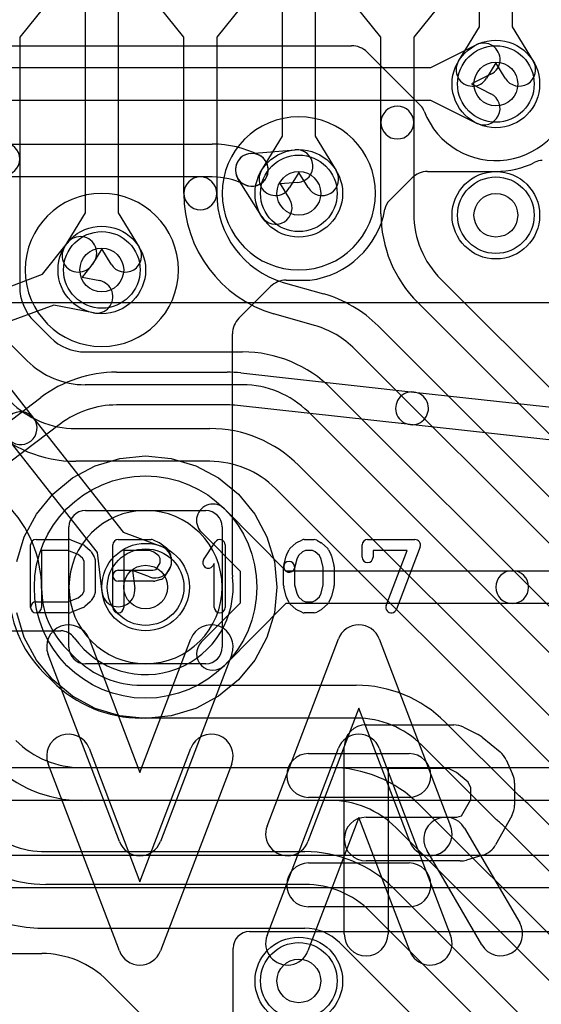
# Model space of a CAD drawing. Extents: x -0.8 to 20.5, y -0.5 to 20.
# Tile 17 of 20: x 10.5 to 12.9, y 11.3 to 15.8. Entities that reach past the tile are written whole.
import ezdxf

# ---------------------------------------------------------------- set-up
doc = ezdxf.new("R2010")
doc.units = 0
for name, color, linetype in [('Hole', 1, 'CONTINUOUS'), ('L1', 3, 'CONTINUOUS'), ('L2', 3, 'CONTINUOUS'), ('L3', 3, 'CONTINUOUS'), ('L4', 3, 'CONTINUOUS'), ('MetalMask-A', 176, 'CONTINUOUS'), ('PartsArea-A', 111, 'CONTINUOUS'), ('PartsArea-B', 111, 'CONTINUOUS'), ('PartsSilk-A', 221, 'CONTINUOUS'), ('PartsSilk-B', 221, 'CONTINUOUS'), ('Resist-A', 2, 'CONTINUOUS'), ('Resist-B', 2, 'CONTINUOUS'), ('Silk-A', 140, 'CONTINUOUS'), ('Silk-B', 140, 'CONTINUOUS')]:
    doc.layers.add(name, color=color, linetype=linetype)

msp = doc.modelspace()

# ---------------------------------------------------------------- linework, layer by layer
at = {"layer": 'Hole'}
for centre in [(12.7, 15.5), (11.8, 15), (12.7, 14.9), (10.9, 14.65), (11.1, 13.2), (11.8, 11.4)]:
    msp.add_circle(centre, 0.1, dxfattribs=at)
at = {"layer": 'L1'}
for p, q in [((12.40234, 15.575), (12.61071, 15.67896)), ((9.96356, 15.575), (12.40234, 15.575)), ((12.67767, 15.54474), (12.588, 15.5)), ((12.588, 15.5), (12.67767, 15.45526)), ((12.40234, 15.425), (9.96356, 15.425)), ((12.61071, 15.32104), (12.40234, 15.425)), ((7.59644, 15.225), (11.4046, 15.225)), ((11.57903, 15.18206), (11.78317, 15.19929)), ((11.4046, 15.075), (7.59644, 15.075)), ((11.63048, 14.89388), (11.52177, 15.06753)), ((11.79579, 15.04983), (11.71414, 15.04294)), ((11.71414, 15.04294), (11.75762, 14.97348)), ((10.62913, 14.62985), (10.74311, 14.77403)), ((10.86077, 14.68101), (10.80995, 14.61673)), ((9.65338, 14.26925), (10.62913, 14.62985)), ((10.80995, 14.61673), (10.89037, 14.60094)), ((10.6811, 14.48914), (9.70538, 14.12855)), ((10.86147, 14.45374), (10.6811, 14.48914)), ((10.9678, 14.1827), (11.47239, 14.1827)), ((11.5357, 14.1792), (12.3253, 14.09173)), ((12.3253, 14.09173), (13.09227, 14.00677)), ((10.33092, 13.84693), (10.62092, 14.06629)), ((11.47239, 14.0327), (10.9678, 14.0327)), ((12.30878, 13.94265), (11.51918, 14.03012)), ((10.71141, 13.94666), (10.42142, 13.72729)), ((13.07578, 13.85769), (12.30878, 13.94265)), ((11.46083, 13.55757), (11.74086, 13.275)), ((11.53298, 13.27168), (11.35429, 13.45199)), ((11.53298, 13.12832), (11.53298, 13.27168)), ((11.74086, 13.275), (12.77468, 13.275)), ((12.77468, 13.275), (13.83977, 13.275)), ((11.35429, 12.94801), (11.53298, 13.12832)), ((11.74086, 13.125), (11.46083, 12.84243)), ((12.77468, 13.125), (11.74086, 13.125)), ((13.83977, 13.125), (12.77468, 13.125)), ((9.32426, 12.375), (14.77574, 12.375)), ((14.77574, 12.225), (9.32426, 12.225)), ((9.12426, 11.975), (14.99289, 11.975)), ((14.99289, 11.825), (9.12426, 11.825)), ((11.57497, 11.625), (14.99289, 11.625)), ((10.09951, 11.525), (10.62574, 11.525)), ((11.5, 11.175), (11.5, 11.55003)), ((10.92626, 11.40052), (11.21339, 11.11339))]:
    msp.add_line(p, q, dxfattribs=at)
for centre, radius in [((12.7, 15.5), 0.2), ((11.8, 15), 0.2), ((12.7, 14.9), 0.2), ((10.9, 14.65), 0.2), ((11.1, 13.2), 0.508), ((11.1, 13.2), 0.2), ((11.8, 11.4), 0.2)]:
    msp.add_circle(centre, radius, dxfattribs=at)
for centre, radius, start, end in [((12.64419, 15.61185), 0.075, -63.4862, 116.51596), ((12.64419, 15.38815), 0.075, -116.5138, 63.48404), ((11.40459, 14.74586), 0.47914, 63.43441, 89.9988), ((11.58534, 15.10733), 0.075, 89.99236, -90.00764), ((11.58534, 15.10733), 0.075, 94.82645, -147.95008), ((11.58533, 15.10733), 0.075, -116.56505, 63.43431), ((11.58534, 15.10733), 0.075, -90.00764, 89.99236), ((11.78948, 15.12456), 0.075, -85.17355, 94.82449), ((11.40459, 14.74586), 0.32914, 63.43431, 89.99826), ((11.69405, 14.93368), 0.075, -147.95008, 32.04778), ((10.80194, 14.72752), 0.075, -38.3293, 141.67125), ((10.87592, 14.52734), 0.075, -101.10769, 78.89519), ((10.9678, 13.6077), 0.575, 90, 127.10389), ((11.47239, 13.6077), 0.575, 83.67862, 90), ((12.31704, 14.01719), 0.075, 83.67668, -96.32087), ((12.31704, 14.01719), 0.075, -96.32332, 83.67868), ((10.9678, 13.6077), 0.425, 90, 127.10393), ((11.47239, 13.6077), 0.425, 83.67931, 90), ((11.40756, 13.50478), 0.075, 44.7407, -135.25871), ((12.77468, 13.2), 0.075, 90, -90), ((12.77468, 13.2), 0.075, -90, 90), ((11.40756, 12.89522), 0.075, 135.2593, -44.74129), ((11.57497, 11.55003), 0.07497, 90, 180), ((10.62574, 11.1), 0.425, 45, 90)]:
    msp.add_arc(centre, radius, start, end, dxfattribs=at)
at = {"layer": 'L2'}
for p, q in [((11.725, 15.26106), (11.725, 18.51367)), ((11.875, 18.51367), (11.875, 15.26106)), ((12.625, 15.76106), (12.625, 18.51367)), ((12.775, 18.51367), (12.775, 15.76106)), ((10.825, 14.91106), (10.825, 18.45822)), ((10.975, 18.45822), (10.975, 14.91106)), ((12.52928, 15.60417), (12.625, 15.76106)), ((12.775, 15.76106), (12.87072, 15.60417)), ((12.7, 15.59601), (12.65732, 15.52605)), ((12.74268, 15.52605), (12.7, 15.59601)), ((11.62928, 15.10417), (11.725, 15.26106)), ((11.875, 15.26106), (11.97072, 15.10417)), ((11.8, 15.09601), (11.75732, 15.02605)), ((11.84268, 15.02605), (11.8, 15.09601)), ((12.38804, 15.10003), (12.7, 15.10004)), ((12.2143, 14.96771), (12.31733, 15.07074)), ((10.72928, 14.75417), (10.825, 14.91106)), ((10.975, 14.91106), (11.07072, 14.75417)), ((10.9, 14.74601), (10.85732, 14.67605)), ((10.94268, 14.67605), (10.9, 14.74601)), ((11.74141, 14.60303), (11.84962, 14.60303)), ((11.5262, 14.42922), (11.6707, 14.57374)), ((10.16581, 14.51036), (10.58825, 13.97271)), ((11.49691, 13.2541), (11.49691, 14.35851)), ((10.58825, 13.97271), (10.99767, 13.45163)), ((10.87972, 13.35896), (10.47031, 13.88003)), ((10.99767, 13.45163), (11.16989, 13.38739)), ((10.90139, 13.17643), (10.87972, 13.35896)), ((11.11747, 13.24685), (11.04069, 13.27549)), ((11.04069, 13.27549), (11.05035, 13.19411)), ((9.9873, 13), (10.71272, 12.99999))]:
    msp.add_line(p, q, dxfattribs=at)
for centre in [(12.7, 15.5), (11.8, 15), (12.7, 14.9), (10.9, 14.65), (11.1, 13.2), (11.8, 11.4)]:
    msp.add_circle(centre, 0.2, dxfattribs=at)
for centre, radius, start, end in [((12.5933, 15.56511), 0.075, 148.61172, -31.38727), ((12.8067, 15.56511), 0.075, -148.61172, 31.38727), ((12.7, 15.50004), 0.4, -90, -63.48555), ((12.91204, 15.07503), 0.07497, 90, 116.5172), ((11.6933, 15.06511), 0.075, 148.61172, -31.38727), ((11.9067, 15.06511), 0.075, -148.61172, 31.38727), ((12.38804, 15.00003), 0.1, 90, 135), ((12.26731, 14.9147), 0.07497, 135, 169.65687), ((11.80005, 14.99996), 0.40001, -82.88156, -10.34046), ((10.7933, 14.71511), 0.075, 148.61172, -31.38727), ((11.0067, 14.71511), 0.075, -148.61172, 31.38727), ((11.74141, 14.50303), 0.1, 90, 135.0033), ((11.59691, 14.35851), 0.1, 135, 180), ((10.52928, 13.92637), 0.075, 38.16109, -141.84274), ((10.52928, 13.92637), 0.075, -141.83891, 38.15727), ((11.14368, 13.31712), 0.075, -110.45501, 69.54477), ((11.1, 13.2), 0.4, -144.62367, 6.4998), ((11.57188, 13.2541), 0.07497, 180, -173.24373), ((10.97587, 13.18527), 0.075, -173.23125, 6.76947), ((10.71272, 12.92502), 0.07497, 35.37332, 90)]:
    msp.add_arc(centre, radius, start, end, dxfattribs=at)
at = {"layer": 'L3'}
for p, q in [((7.04087, 15.67496), (12.04085, 15.67496)), ((12.11156, 15.64567), (12.35604, 15.40119))]:
    msp.add_line(p, q, dxfattribs=at)
for centre in [(12.7, 14.9), (11.8, 11.4)]:
    msp.add_circle(centre, 0.2, dxfattribs=at)
for centre, radius, start, end in [((12.04085, 15.57496), 0.1, 45, 90), ((12.7, 15.5), 0.35004, -159.07096, -4.35652), ((12.30303, 15.34818), 0.07497, 20.92996, 45), ((11.8, 15), 0.35004, 90, -90), ((11.8, 15), 0.35004, -90, 90), ((10.9, 14.65), 0.35004, 90, -90), ((10.9, 14.65), 0.35004, -90, 90), ((11.1, 13.2), 0.35004, 90, -90), ((11.1, 13.2), 0.35004, -90, 90)]:
    msp.add_arc(centre, radius, start, end, dxfattribs=at)
at = {"layer": 'L4'}
for p, q in [((10.68419, 15.91249), (10.525, 15.71367)), ((11.275, 15.71367), (11.11581, 15.91249)), ((11.58419, 15.91249), (11.425, 15.71367)), ((12.175, 15.71367), (12.01581, 15.91249)), ((12.48419, 15.91249), (12.325, 15.71367)), ((10.525, 15.71367), (10.525, 15.15713)), ((11.275, 15), (11.275, 15.71367)), ((11.425, 15.71367), (11.425, 15)), ((12.175, 15.32355), (12.175, 15.71367)), ((12.325, 15.71367), (12.325, 15.32355)), ((12.175, 14.90711), (12.175, 15.32355)), ((12.325, 15.32355), (12.325, 14.90711)), ((10.525, 15.15713), (10.525, 14.57426)), ((11.72796, 14.5929), (11.91213, 14.54073)), ((12.44948, 14.60659), (15.35659, 11.69949)), ((15.25052, 11.59342), (12.34342, 14.50052)), ((11.87125, 14.39641), (11.6863, 14.4488)), ((10.5909, 14.41516), (10.66516, 14.3409)), ((12.162, 14.39409), (14.85659, 11.69949)), ((10.55909, 14.23483), (10.48483, 14.30909)), ((10.82426, 14.275), (11.54289, 14.275)), ((14.75052, 11.59342), (12.05593, 14.28802)), ((11.54289, 14.125), (10.82426, 14.125)), ((11.94949, 14.10659), (14.56517, 11.49091)), ((14.4591, 11.38484), (11.84342, 14.00052)), ((10.78126, 13.925), (11.39289, 13.925)), ((11.39289, 13.775), (10.78126, 13.775)), ((11.79948, 13.75658), (14.21517, 11.34091)), ((14.1091, 11.23484), (11.69341, 13.65052)), ((10.625, 13.19414), (10.625, 13.19412)), ((10.74029, 12.91577), (10.78011, 12.87595)), ((10.67404, 12.76988), (10.63423, 12.80971)), ((11.08064, 12.75147), (12.06186, 12.75147)), ((12.06186, 12.60147), (11.08064, 12.60147)), ((12.46845, 12.58305), (12.80017, 12.25133)), ((12.69697, 12.14241), (12.36238, 12.47699)), ((10.80711, 12.375), (11.94289, 12.375)), ((11.94289, 12.225), (10.80711, 12.225)), ((12.34949, 12.20659), (13.51517, 11.04091)), ((12.84552, 12.21056), (13.86517, 11.19091)), ((12.70333, 12.13671), (12.70335, 12.13671)), ((13.4091, 10.93484), (12.24342, 12.10052)), ((13.7591, 11.08484), (12.73945, 12.10449)), ((10.64414, 11.99077), (11.82712, 11.99077)), ((11.82712, 11.84077), (10.64414, 11.84077)), ((12.23371, 11.82235), (13.16517, 10.89091)), ((13.0591, 10.78484), (12.12764, 11.71629)), ((10.64414, 11.64077), (11.82712, 11.64077)), ((11.98622, 11.57487), (12.90304, 10.65806))]:
    msp.add_line(p, q, dxfattribs=at)
for centre in [(12.7, 15.5), (11.8, 15), (12.7, 14.9), (10.9, 14.65), (11.1, 13.2), (11.8, 11.4)]:
    msp.add_circle(centre, 0.2, dxfattribs=at)
for centre, radius, start, end in [((12.25, 15.32355), 0.075, 0, 180), ((12.25, 15.32355), 0.075, 180, 0), ((10.45, 15.15713), 0.075, 0, 180), ((10.45, 15.15713), 0.075, 180, 0), ((11.35, 15), 0.075, 0, 180), ((11.35, 15), 0.075, 180, 0), ((11.85, 15), 0.575, 180, -106.6499), ((11.85, 15), 0.425, 180, -106.68762), ((12.75, 14.90711), 0.575, 180, -134.99929), ((12.75, 14.90711), 0.425, 180, -135), ((10.75, 14.57426), 0.225, 180, -135), ((11.75541, 13.9875), 0.575, 45, 74.18336), ((11.70674, 14.52096), 0.075, -106.65168, -105.81527), ((11.75541, 13.9875), 0.425, 45, 74.18312), ((10.82426, 14.5), 0.225, -135, -90), ((11.5429, 13.7), 0.575, 45, 90.001), ((10.82426, 14.5), 0.375, -135, -90), ((11.5429, 13.7), 0.425, 45, 90.00135), ((10.78125, 14.35), 0.425, -135, -89.99865), ((10.78125, 14.35), 0.575, -135, -89.999), ((11.39289, 13.35), 0.575, 44.99929, 90), ((11.39289, 13.35), 0.425, 45, 90), ((10.08135, 13.19413), 0.54365, 0.00105, 45), ((11.01865, 13.19412), 0.54365, 180, -135.00074), ((11.01865, 13.19412), 0.39365, 180, -135.00103), ((11.08063, 13.17647), 0.425, -135, -89.99865), ((11.08063, 13.17647), 0.575, -135, -89.999), ((12.06186, 12.17647), 0.575, 44.99929, 90), ((12.06186, 12.17647), 0.425, 45, 90), ((10.80711, 12.8), 0.425, -135, -90), ((10.80711, 12.8), 0.575, -135.00071, -90), ((11.9429, 11.8), 0.575, 45, 90.001), ((12.43893, 11.80397), 0.575, 45, 51.07937), ((11.9429, 11.8), 0.425, 45, 90.00135), ((12.75, 12.19544), 0.075, -135, -128.46057), ((12.43893, 11.80397), 0.425, 45, 51.52884), ((10.64414, 12.41577), 0.425, -111.32497, -90), ((11.82712, 11.41577), 0.575, 44.99929, 90), ((10.64414, 12.41577), 0.575, -111.32475, -90), ((11.82712, 11.41577), 0.425, 45, 90), ((10.64414, 12.41577), 0.775, -111.32461, -90), ((11.82712, 11.41577), 0.225, 45, 90)]:
    msp.add_arc(centre, radius, start, end, dxfattribs=at)
at = {"layer": 'MetalMask-A'}
for p, q in [((10.825, 13.55), (11.375, 13.55)), ((10.75, 12.925), (10.75, 13.475)), ((11.45, 13.475), (11.45, 12.925)), ((11.375, 12.85), (10.825, 12.85))]:
    msp.add_line(p, q, dxfattribs=at)
for centre, start, end in [((10.825, 13.475), 90, 180), ((11.375, 13.475), 0, 90), ((10.825, 12.925), 180, -90), ((11.375, 12.925), -90, 0)]:
    msp.add_arc(centre, 0.075, start, end, dxfattribs=at)
at = {"layer": 'PartsArea-A'}
for p, q in [((20, 14.5), (0, 14.5)), ((10.87039, 13.75432), (10.98295, 13.78847)), ((10.98295, 13.78847), (11.1, 13.8)), ((11.1, 13.8), (11.21705, 13.78847)), ((11.21705, 13.78847), (11.32961, 13.75432)), ((10.76666, 13.69888), (10.87039, 13.75432)), ((11.32961, 13.75432), (11.43334, 13.69888)), ((10.67574, 13.62426), (10.76666, 13.69888)), ((11.43334, 13.69888), (11.52426, 13.62426)), ((10.60112, 13.53334), (10.67574, 13.62426)), ((11.52426, 13.62426), (11.59888, 13.53334)), ((10.54568, 13.42961), (10.60112, 13.53334)), ((11.59888, 13.53334), (11.65432, 13.42961)), ((10.51153, 13.31705), (10.54568, 13.42961)), ((11.65432, 13.42961), (11.68847, 13.31705)), ((11.68847, 13.31705), (11.7, 13.2)), ((11.7, 13.2), (11.68847, 13.08295)), ((10.54568, 12.97039), (10.51153, 13.08295)), ((11.68847, 13.08295), (11.65432, 12.97039)), ((10.60112, 12.86666), (10.54568, 12.97039)), ((11.65432, 12.97039), (11.59888, 12.86666)), ((10.67574, 12.77574), (10.60112, 12.86666)), ((11.59888, 12.86666), (11.52426, 12.77574)), ((10.76666, 12.70112), (10.67574, 12.77574)), ((11.52426, 12.77574), (11.43334, 12.70112)), ((10.87039, 12.64568), (10.76666, 12.70112)), ((11.43334, 12.70112), (11.32961, 12.64568)), ((10.98295, 12.61153), (10.87039, 12.64568)), ((11.1, 12.6), (10.98295, 12.61153)), ((11.21705, 12.61153), (11.1, 12.6)), ((11.32961, 12.64568), (11.21705, 12.61153))]:
    msp.add_line(p, q, dxfattribs=at)
at = {"layer": 'PartsArea-B'}
msp.add_line((20, 14.5), (0, 14.5), dxfattribs=at)
at = {"layer": 'PartsSilk-A'}
for p, q in [((10.6, 13.41759), (10.75, 13.41759)), ((10.75928, 13.4158), (10.81484, 13.39358)), ((10.975, 13.41759), (11.125, 13.41759)), ((11.13515, 13.41544), (11.16015, 13.40433)), ((11.7916, 13.40384), (11.81382, 13.41495)), ((11.825, 13.41759), (11.86944, 13.41759)), ((11.88184, 13.4143), (11.90129, 13.40319)), ((12.11389, 13.41759), (12.33056, 13.41759)), ((10.575, 13.10741), (10.575, 13.39259)), ((10.82217, 13.38906), (10.84717, 13.36684)), ((10.95, 13.10741), (10.95, 13.39259)), ((11.1647, 13.4017), (11.19526, 13.37948)), ((11.20292, 13.37044), (11.21403, 13.34822)), ((11.36513, 13.3247), (11.41791, 13.40618)), ((11.46389, 13.39259), (11.46389, 13.10741)), ((11.74431, 13.34822), (11.75542, 13.37044)), ((11.76117, 13.37795), (11.78617, 13.40017)), ((11.9055, 13.40017), (11.9305, 13.37795)), ((11.93625, 13.37044), (11.94736, 13.34822)), ((12.08889, 13.33704), (12.08889, 13.39259)), ((12.35393, 13.38371), (12.24559, 13.09853)), ((10.74519, 13.36759), (10.625, 13.36759)), ((10.625, 13.36759), (10.625, 13.10741)), ((10.79222, 13.34878), (10.74519, 13.36759)), ((10.81126, 13.33185), (10.79222, 13.34878)), ((10.81944, 13.31876), (10.81126, 13.33185)), ((10.85176, 13.36139), (10.86564, 13.33917)), ((10.86944, 13.32593), (10.86944, 13.17407)), ((11.1197, 13.36759), (11, 13.36759)), ((11, 13.36759), (11, 13.10741)), ((11.13743, 13.35971), (11.1197, 13.36759)), ((11.16093, 13.34263), (11.13743, 13.35971)), ((11.16667, 13.33114), (11.16093, 13.34263)), ((11.16667, 13.31087), (11.16667, 13.33114)), ((11.21667, 13.33704), (11.21667, 13.3037)), ((11.73131, 13.29865), (11.74242, 13.3431)), ((11.79026, 13.32831), (11.77981, 13.28653)), ((11.79799, 13.34377), (11.79026, 13.32831)), ((11.81692, 13.3606), (11.79799, 13.34377)), ((11.8309, 13.36759), (11.81692, 13.3606)), ((11.8628, 13.36759), (11.8309, 13.36759)), ((11.87423, 13.36106), (11.8628, 13.36759)), ((11.89368, 13.34377), (11.87423, 13.36106)), ((11.90141, 13.32831), (11.89368, 13.34377)), ((11.91111, 13.28951), (11.90141, 13.32831)), ((11.94925, 13.3431), (11.96036, 13.29865)), ((12.29432, 13.36759), (12.13889, 13.36759)), ((12.13889, 13.36759), (12.13889, 13.33704)), ((12.19885, 13.11629), (12.29432, 13.36759)), ((10.81944, 13.18124), (10.81944, 13.31876)), ((11.13283, 13.27685), (11.14792, 13.28087)), ((11.14792, 13.28087), (11.16667, 13.31087)), ((11.21287, 13.29045), (11.18509, 13.24601)), ((11.41389, 13.30801), (11.40709, 13.29752)), ((11.41389, 13.10741), (11.41389, 13.30801)), ((11.73056, 13.20741), (11.73056, 13.29259)), ((11.78056, 13.29259), (11.78056, 13.21049)), ((11.91111, 13.21049), (11.91111, 13.28951)), ((11.96111, 13.29259), (11.96111, 13.20741)), ((10.975, 13.27685), (11.13283, 13.27685)), ((11.17033, 13.2351), (11.14255, 13.22769)), ((11.13611, 13.22685), (10.975, 13.22685)), ((11.74242, 13.1569), (11.73131, 13.20135)), ((11.78056, 13.21049), (11.79026, 13.17169)), ((11.90141, 13.17169), (11.91111, 13.21049)), ((11.96036, 13.20135), (11.94925, 13.1569)), ((10.74519, 13.13241), (10.79222, 13.15122)), ((10.79222, 13.15122), (10.81126, 13.16815)), ((10.81126, 13.16815), (10.81944, 13.18124)), ((10.86564, 13.16083), (10.85176, 13.13861)), ((11.75542, 13.12956), (11.74431, 13.15178)), ((11.79026, 13.17169), (11.79799, 13.15623)), ((11.79799, 13.15623), (11.81692, 13.1394)), ((11.87423, 13.13894), (11.89368, 13.15623)), ((11.89368, 13.15623), (11.90141, 13.17169)), ((11.94736, 13.15178), (11.93625, 13.12956)), ((10.6, 13.13241), (10.74519, 13.13241)), ((10.81484, 13.10642), (10.75928, 13.0842)), ((10.84717, 13.13316), (10.82217, 13.11094)), ((11.78617, 13.09983), (11.76117, 13.12205)), ((11.81692, 13.1394), (11.8309, 13.13241)), ((11.8309, 13.13241), (11.8628, 13.13241)), ((11.8628, 13.13241), (11.87423, 13.13894)), ((11.9305, 13.12205), (11.9055, 13.09983)), ((10.75, 13.08241), (10.6, 13.08241)), ((11.81382, 13.08505), (11.7916, 13.09616)), ((11.86944, 13.08241), (11.825, 13.08241)), ((11.90129, 13.09681), (11.88184, 13.0857))]:
    msp.add_line(p, q, dxfattribs=at)
for centre, start, end in [((10.6, 13.39259), 90, 180), ((10.75, 13.39259), 68.2071, 90), ((10.975, 13.39259), 90, 180), ((11.125, 13.39259), 66.04914, 90), ((11.43889, 13.39259), 0, 147.06619), ((11.825, 13.39259), 90, 116.56505), ((11.86944, 13.39259), 60.26649, 90), ((12.11389, 13.39259), 90, 180), ((12.33056, 13.39259), -20.80551, 90), ((10.80556, 13.37037), 48.37217, 68.20215), ((11.15, 13.38148), 53.98274, 66.03964), ((11.18056, 13.35926), 26.56505, 53.97932), ((11.77778, 13.35926), 131.62783, 153.43495), ((11.80278, 13.38148), 116.56505, 131.62783), ((11.88889, 13.38148), 48.37217, 60.26649), ((11.91389, 13.35926), 26.56505, 48.37217), ((10.83056, 13.34815), 31.98594, 48.36931), ((10.84444, 13.32593), 0, 31.99147), ((11.19167, 13.33704), 0, 26.56505), ((11.38611, 13.31111), 147.06646, -32.93381), ((11.76667, 13.33704), 153.43495, 165.96932), ((11.925, 13.33704), 14.03068, 26.56505), ((12.11389, 13.33704), 180, 0), ((11.19167, 13.3037), -32.00538, 0), ((11.75556, 13.29259), 0, 180), ((11.75556, 13.29259), 165.96932, -14.03321), ((11.93611, 13.29259), 0, 14.03068), ((10.975, 13.25185), 90, -90), ((11.16389, 13.25926), -75.07449, -32.01002), ((11.13611, 13.25185), -90, -75.06473), ((11.75556, 13.20741), 180, -165.96932), ((11.93611, 13.20741), -14.03068, 0), ((10.84444, 13.17407), -31.98594, 0), ((11.76667, 13.16296), -165.96932, -153.43495), ((11.925, 13.16296), -26.56505, -14.03068), ((10.6, 13.10741), 90, -90), ((10.6, 13.10741), 180, 0), ((10.80556, 13.12963), -68.2071, -48.36931), ((10.83056, 13.15185), -48.37217, -31.99147), ((10.975, 13.10741), 180, 0), ((11.43889, 13.10741), 180, 0), ((11.77778, 13.14074), -153.43495, -131.62783), ((11.80278, 13.11852), -131.62783, -116.56505), ((11.88889, 13.11852), -60.26649, -48.37217), ((11.91389, 13.14074), -48.37217, -26.56505), ((12.22222, 13.10741), 159.19449, -20.80181), ((10.75, 13.10741), -90, -68.20215), ((11.825, 13.10741), -116.56505, -90), ((11.86944, 13.10741), -90, -60.26649)]:
    msp.add_arc(centre, 0.025, start, end, dxfattribs=at)
at = {"layer": 'PartsSilk-B'}
for p, q in [((10.8416, 12.96338), (11.07407, 12.35312)), ((11.07407, 12.35312), (11.30655, 12.96338)), ((11.6547, 12.10782), (11.98062, 12.96338)), ((12.16752, 12.96338), (12.49345, 12.10782)), ((10.98062, 12.03662), (10.6547, 12.89218)), ((11.49345, 12.89218), (11.16752, 12.03662)), ((12.07407, 12.64688), (11.8416, 12.03662)), ((12.30655, 12.03662), (12.07407, 12.64688)), ((11.84444, 12.43889), (12.3037, 12.43889)), ((12.3037, 12.23889), (11.84444, 12.23889))]:
    msp.add_line(p, q, dxfattribs=at)
for centre, start, end in [((10.74815, 12.92778), 20.85446, -159.14599), ((11.4, 12.92778), -20.85446, 159.1454), ((12.07407, 12.92778), 20.85446, 159.14554), ((11.84444, 12.33889), 90, -90), ((12.3037, 12.33889), -90, 90), ((11.74815, 12.07222), 159.14554, -20.85401), ((12.4, 12.07222), -159.14554, 20.8546), ((11.07407, 12.07222), -159.14554, -20.8546)]:
    msp.add_arc(centre, 0.1, start, end, dxfattribs=at)
at = {"layer": 'Resist-A'}
for centre, radius in [((12.7, 15.5), 0.175), ((11.8, 15), 0.175), ((12.7, 14.9), 0.175), ((10.9, 14.65), 0.175), ((11.1, 13.2), 0.508), ((11.1, 13.2), 0.175), ((11.8, 11.4), 0.175)]:
    msp.add_circle(centre, radius, dxfattribs=at)
at = {"layer": 'Resist-B'}
for centre in [(12.7, 15.5), (11.8, 15), (12.7, 14.9), (10.9, 14.65), (11.1, 13.2), (11.8, 11.4)]:
    msp.add_circle(centre, 0.175, dxfattribs=at)
at = {"layer": 'Silk-A'}
for p, q in [((12.1075, 12.57028), (12.5075, 12.57028)), ((12.55223, 12.55972), (12.6189, 12.52638)), ((12.63749, 12.51434), (12.71897, 12.44768)), ((12.0075, 11.61472), (12.0075, 12.47028)), ((12.74703, 12.41089), (12.77666, 12.34422)), ((12.48389, 12.37028), (12.2075, 12.37028)), ((12.2075, 12.37028), (12.2075, 11.61472)), ((12.51948, 12.35248), (12.48389, 12.37028)), ((12.57393, 12.30794), (12.51948, 12.35248)), ((12.58528, 12.28239), (12.57393, 12.30794)), ((12.78528, 12.30361), (12.78528, 12.20361)), ((12.58528, 12.22952), (12.58528, 12.28239)), ((12.54353, 12.15438), (12.58528, 12.22952)), ((12.52245, 12.14806), (12.54353, 12.15438)), ((12.77269, 12.15504), (12.69861, 12.02171)), ((12.1075, 12.14806), (12.52245, 12.14806)), ((12.55692, 12.09831), (12.80877, 11.66497)), ((12.63585, 11.56447), (12.384, 11.99781)), ((12.63993, 11.9745), (12.56586, 11.95228)), ((12.53713, 11.94806), (12.1075, 11.94806))]:
    msp.add_line(p, q, dxfattribs=at)
for centre, start, end in [((12.1075, 12.47028), 90, 180), ((12.5075, 12.47028), 63.42982, 90), ((12.57417, 12.43694), 50.71382, 63.43151), ((12.65565, 12.37028), 23.96074, 50.71289), ((12.68528, 12.30361), 0, 23.96169), ((12.68528, 12.20361), -29.05906, 0), ((12.1075, 12.04806), 90, -90), ((12.47046, 12.04806), 30.16488, -149.83556), ((12.6112, 12.07028), -73.30295, -29.05716), ((12.53713, 12.04806), -90, -73.30146), ((12.72231, 11.61472), -149.83512, 30.16444), ((12.1075, 11.61472), 180, 0)]:
    msp.add_arc(centre, 0.1, start, end, dxfattribs=at)
at = {"layer": 'Silk-B'}
for p, q in [((10.8416, 12.46338), (11.07407, 11.85312)), ((11.07407, 11.85312), (11.30655, 12.46338)), ((11.6547, 11.60782), (11.98062, 12.46338)), ((12.16752, 12.46338), (12.49345, 11.60782)), ((10.98062, 11.53662), (10.6547, 12.39218)), ((11.49345, 12.39218), (11.16752, 11.53662)), ((12.07407, 12.14688), (11.8416, 11.53662)), ((12.30655, 11.53662), (12.07407, 12.14688)), ((11.84444, 11.93889), (12.3037, 11.93889)), ((12.3037, 11.73889), (11.84444, 11.73889))]:
    msp.add_line(p, q, dxfattribs=at)
for centre, start, end in [((10.74815, 12.42778), 20.85446, -159.14599), ((11.4, 12.42778), -20.85446, 159.1454), ((12.07407, 12.42778), 20.85446, 159.14554), ((11.84444, 11.83889), 90, -90), ((12.3037, 11.83889), -90, 90), ((11.74815, 11.57222), 159.14554, -20.85401), ((12.4, 11.57222), -159.14554, 20.8546), ((11.07407, 11.57222), -159.14554, -20.8546)]:
    msp.add_arc(centre, 0.1, start, end, dxfattribs=at)

doc.saveas('drawing.dxf')
